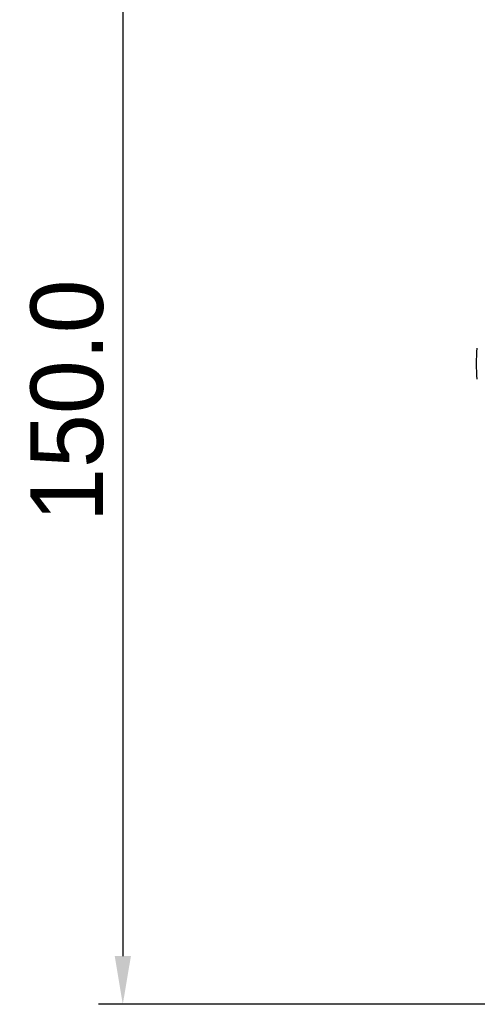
# Model space of a CAD drawing. Header units: millimetres. Extents: x 4946 to 6276, y -4769 to -3439.
# Tile 49 of 195: x 5696 to 5752, y -4600 to -4477. Entities that reach past the tile are written whole.
import ezdxf

# ---------------------------------------------------------------- set-up
doc = ezdxf.new("R2010")
doc.units = ezdxf.units.MM
doc.layers.add('ROXX_NEOmini_FIXTURE', color=7, linetype='Continuous', true_color=0x000000)
doc.dimstyles.get("Standard").update_dxf_attribs({"dimscale": 10, "dimtxt": 2.5, "dimasz": 3, "dimexe": 1, "dimexo": 0.5, "dimgap": 0.8, "dimtad": 1, "dimtoh": 1, "dimdec": 1, "dimzin": 1, "dimdsep": 46, "dimtxsty": 'Standard', "dimblk": 'OPEN90', "dimcen": 2.5, "dimadec": 1, "dimazin": 1, "dimtfac": 1, "dimtdec": 4, "dimtix": 1, "dimtofl": 0, "dimtmove": 1, "dimatfit": 3, "dimldrblk": 'OPEN90', "dimfxl": 1, "dimtolj": 1, "dimtzin": 1, "dimarcsym": 0})

# ---------------------------------------------------------------- blocks, each defined once
blk = doc.blocks.new('*D11')
at = {"layer": 'Defpoints', "color": 0}
for p in [(5874.3, -4449.52), (5708.38, -4599.52), (5874.3, -4599.52)]:
    blk.add_point(p, dxfattribs=at)
at = {"layer": 'ROXX_NEOmini_FIXTURE', "color": 0, "lineweight": -2}
for p, q in [((5868.3, -4449.52), (5705.38, -4449.52)), ((5708.38, -4455.52), (5708.38, -4593.52)), ((5868.3, -4599.52), (5705.38, -4599.52))]:
    blk.add_line(p, q, dxfattribs=at)
at = {"layer": 'ROXX_NEOmini_FIXTURE', "color": 0}
for points in [[(5709.39, -4455.52), (5707.38, -4455.52), (5708.38, -4449.52)], [(5707.38, -4593.52), (5709.39, -4593.52), (5708.38, -4599.52)]]:
    blk.add_solid(points, dxfattribs=at)
at = {"layer": 'ROXX_NEOmini_FIXTURE', "color": 0, "insert": (5701.48, -4524.52), "char_height": 9.002, "attachment_point": 5, "rotation": 90}
blk.add_mtext('\\A1;150.0', dxfattribs=at)

msp = doc.modelspace()

# ---------------------------------------------------------------- linework, layer by layer
at = {"layer": 'ROXX_NEOmini_FIXTURE', "color": 18, "true_color": 0x000000}
msp.add_open_spline([(5752.4, -4521.86), (5752.28, -4520.58), (5752.28, -4519.27), (5752.4, -4517.99)], degree=3, dxfattribs=at)
msp.add_open_spline([(5752.4, -4521.86), (5752.28, -4520.58), (5752.28, -4519.27), (5752.4, -4517.99)], degree=3, dxfattribs=at)

# ---------------------------------------------------------------- dimensions: what is measured, and where the dimension line sits
at = {"layer": 'ROXX_NEOmini_FIXTURE', "color": 5, "true_color": 0x0000ff}
dim = msp.add_linear_dim(base=(5708.38, -4599.52), p1=(5874.3, -4449.52), p2=(5874.3, -4599.52), angle=90, dimstyle='Standard', override={"dimscale": 3.0005, "dimtxt": 3, "dimasz": 2, "dimexe": 1, "dimexo": 2, "dimgap": 0.8, "dimtad": 1, "dimtih": 0, "dimtoh": 0, "dimdec": 1, "dimlfac": 1, "dimzin": 1, "dimtxsty": 'Standard', "dimsah": 0, "dimcen": 2.5, "dimadec": 1, "dimazin": 1, "dimtix": 0, "dimtmove": 0, "dimtzin": 1}, dxfattribs=at)
dim.commit()
dim.dimension.update_dxf_attribs({"geometry": '*D11', "text_midpoint": (5701.48, -4524.52)})

doc.saveas('drawing.dxf')
